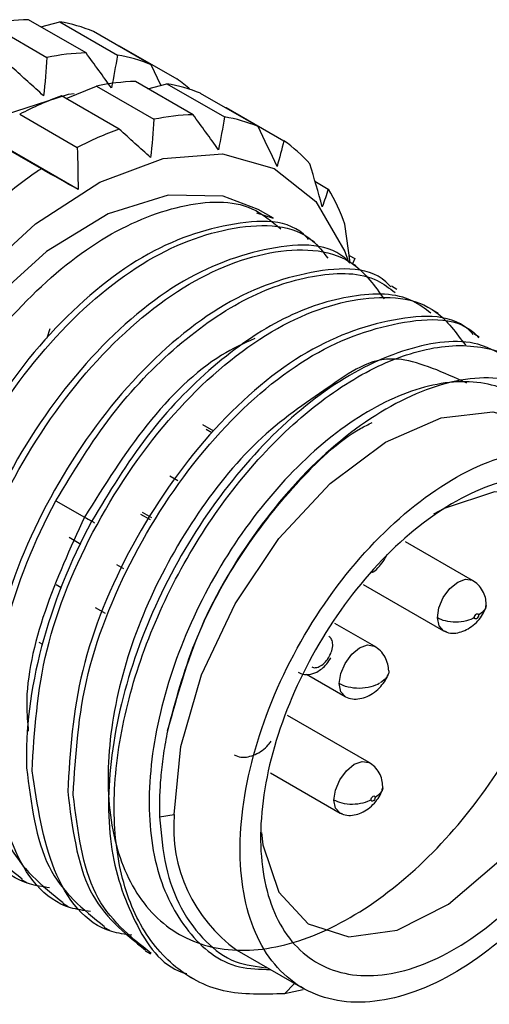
# Model space of a CAD drawing. Header units: millimetres. Extents: x 0 to 432, y 0 to 279.
# Tile 14 of 20: x 426.81 to 428.96, y 154.85 to 159.36. Entities that reach past the tile are written whole.
import ezdxf

# ---------------------------------------------------------------- set-up
doc = ezdxf.new("R2010")
doc.units = ezdxf.units.MM

msp = doc.modelspace()

# ---------------------------------------------------------------- linework, layer by layer
for p, q in [((426.6725, 159.3435), (426.9365, 159.1911)), ((427.1156, 159.2119), (426.8516, 159.3643)), ((426.9088, 159.3312), (426.9953, 159.3542)), ((426.9953, 159.3542), (427.2593, 159.2018)), ((427.4138, 159.1576), (427.1498, 159.31)), ((427.2628, 159.2447), (427.2678, 159.2452)), ((427.2678, 159.2452), (427.5317, 159.0928)), ((427.4581, 159.0638), (427.4138, 159.1576)), ((427.0249, 159.0027), (427.1628, 159.0605)), ((427.1628, 159.0605), (427.4268, 158.9081)), ((427.6059, 158.9288), (427.3419, 159.0812)), ((427.3991, 159.0482), (427.4856, 159.0711)), ((427.4856, 159.0711), (427.7496, 158.9187)), ((427.2671, 158.8629), (427.0031, 159.0152)), ((427.9041, 158.8745), (427.6401, 159.0269)), ((426.8116, 158.931), (427.0756, 158.7786)), ((427.7531, 158.9617), (427.758, 158.9622)), ((427.758, 158.9622), (428.022, 158.8098)), ((427.0791, 158.5863), (426.6454, 158.8367)), ((426.9108, 158.6811), (426.6468, 158.8335)), ((428.1641, 158.6242), (428.2255, 158.5887)), ((427.8957, 158.4791), (427.9728, 158.4559)), ((427.974, 158.4552), (427.9045, 158.4953)), ((428.3262, 158.2519), (428.3015, 158.4279)), ((428.1626, 158.3463), (428.1373, 158.3609)), ((428.3216, 158.2847), (428.3462, 158.2706)), ((428.3512, 158.2375), (428.3259, 158.252)), ((428.3462, 158.2706), (428.3363, 158.246)), ((428.5397, 158.1286), (428.5145, 158.1432)), ((428.7283, 158.0197), (428.703, 158.0343)), ((426.95, 157.9484), (426.9364, 157.9056)), ((428.9168, 157.9109), (428.8916, 157.9255)), ((427.7017, 157.4798), (427.6508, 157.5092)), ((427.6921, 157.4716), (427.666, 157.4867)), ((427.4994, 157.2749), (427.5356, 157.254)), ((426.9773, 157.1601), (427.109, 157.0861)), ((427.4101, 157.073), (427.3668, 157.098)), ((427.4171, 157.0831), (427.3742, 157.1079)), ((427.0377, 156.9943), (427.0924, 156.9627)), ((428.8862, 156.7961), (428.5793, 156.9732)), ((427.255, 156.8688), (427.2867, 156.8505)), ((427.0013, 156.7622), (426.9785, 156.7754)), ((428.3854, 156.7772), (428.7528, 156.5651)), ((427.2046, 156.6449), (427.1592, 156.6711)), ((428.4365, 156.4947), (428.2555, 156.5992)), ((426.9, 156.5128), (426.9155, 156.5039)), ((428.1253, 156.3664), (428.3032, 156.2637)), ((428.4123, 155.9615), (428.0391, 156.1769)), ((427.9609, 155.9141), (428.279, 155.7305)), ((427.4527, 155.713), (427.5195, 155.7239)), ((426.8203, 155.4263), (426.8456, 155.4117)), ((427.0089, 155.3174), (427.0341, 155.3028)), ((427.1974, 155.2085), (427.2227, 155.194)), ((427.386, 155.0997), (427.4113, 155.0851)), ((427.8066, 155.1032), (428.1086, 154.9289)), ((427.5745, 154.9908), (427.6133, 154.9685)), ((428.0711, 154.9505), (428.0254, 154.9032)), ((428.1101, 154.9208), (428.0254, 154.9032))]:
    msp.add_line(p, q)
at = {"flags": 128}
for points in [[(425.343, 156.5876), (425.3428, 156.7257), (425.3905, 157.09), (425.5041, 157.4707), (425.6776, 157.8471), (425.9016, 158.199), (426.164, 158.5074), (426.4507, 158.7558), (426.7462, 158.9307), (427.0346, 159.0226), (427.0606, 159.0267)], [(425.8318, 156.3749), (425.8661, 156.7336), (425.9672, 157.1126), (426.1295, 157.4915), (426.3445, 157.8498), (426.6004, 158.1682), (426.8835, 158.4295), (427.1786, 158.6196), (427.4696, 158.7284), (427.741, 158.7499), (427.978, 158.6829), (428.168, 158.5312), (428.3006, 158.3028), (428.315, 158.2628)], [(427.9045, 158.4953), (427.7431, 158.5567), (427.492, 158.5608), (427.2166, 158.4744), (426.9343, 158.303), (426.6626, 158.0572), (426.4185, 157.7524), (426.2171, 157.4076), (426.0709, 157.0441), (425.9892, 156.6848), (425.977, 156.352), (426.035, 156.0663), (426.1596, 155.8457), (426.3046, 155.7239)], [(427.5195, 155.7239), (427.5497, 156.0349), (427.6447, 156.3642), (427.798, 156.6894), (427.9991, 156.9884), (428.2343, 157.2407), (428.4876, 157.4292), (428.7418, 157.541), (428.9795, 157.5686), (429.1845, 157.5099), (429.1932, 157.505)], [(429.4992, 156.653), (429.4611, 156.9), (429.356, 157.0835), (429.1933, 157.187), (428.9874, 157.2015), (428.7566, 157.1256), (428.7072, 157.0988)], [(428.7252, 156.6248), (428.7319, 156.6704), (428.752, 156.7176), (428.7823, 156.7592), (428.8183, 156.7888), (428.8545, 156.8019), (428.8853, 156.7965), (428.8857, 156.7963)], [(427.9191, 155.6413), (427.9258, 155.5856), (427.9982, 155.3679), (428.1336, 155.2228), (428.32, 155.1631), (428.5408, 155.1941), (428.7764, 155.3132), (429.0059, 155.5097), (429.2088, 155.7661), (429.3672, 156.0596), (429.467, 156.3643), (429.4992, 156.653)], [(428.7664, 156.56), (428.7537, 156.5646), (428.7329, 156.5876), (428.7252, 156.6248)], [(428.2755, 156.3234), (428.2823, 156.3691), (428.3023, 156.4163), (428.3326, 156.4578), (428.3686, 156.4874), (428.4048, 156.5005), (428.4356, 156.4952), (428.4364, 156.4947)], [(428.3035, 156.2636), (428.2832, 156.2863), (428.2755, 156.3234)], [(428.2514, 155.7902), (428.2581, 155.8358), (428.2782, 155.883), (428.3085, 155.9246), (428.3445, 155.9542), (428.3806, 155.9673), (428.4115, 155.9619), (428.4119, 155.9617)], [(428.2925, 155.7254), (428.2798, 155.73), (428.259, 155.753), (428.2514, 155.7902)]]:
    msp.add_lwpolyline(points, dxfattribs=at)
for centre, radius, start, end in [((426.8729, 158.3967), 0.9678, 91.2615, 101.9523), ((426.8852, 158.677), 0.6861, 67.3123, 80.7631), ((427.1369, 158.2443), 0.9678, 91.2615, 101.9523), ((427.1492, 158.5246), 0.6861, 67.3123, 80.7631), ((427.3632, 158.1136), 0.9678, 91.2615, 101.9523), ((427.3755, 158.394), 0.6861, 67.3123, 80.7631), ((427.1565, 158.552), 0.6582, 48.4472, 55.2441), ((427.5143, 157.5934), 1.511, 109.7762, 117.718), ((427.6272, 157.9612), 0.9678, 91.2615, 101.9523), ((427.6394, 158.2416), 0.6861, 67.3123, 80.7631), ((427.7783, 157.441), 1.511, 109.7762, 117.718), ((427.6373, 158.257), 0.6735, 41.5464, 55.1648), ((428.1392, 156.8309), 2.2209, 123.58, 129.7224), ((427.4273, 158.1129), 0.9293, 19.8162, 30.801), ((428.2043, 155.6639), 0.6874, 174.9944, 234.6579)]:
    msp.add_arc(centre, radius, start, end)
for points in [[(426.9365, 159.1911), (426.9322, 159.1327), (426.9272, 159.0742), (426.9212, 159.0156)], [(427.232, 159.0516), (427.1937, 159.1051), (427.1548, 159.1585), (427.1156, 159.2119)], [(427.2593, 159.2018), (427.2511, 159.1517), (427.2421, 159.1017), (427.232, 159.0516)], [(426.9212, 159.0156), (426.8734, 159.059), (426.8253, 159.1024), (426.7768, 159.1459)], [(427.7223, 158.7686), (427.6839, 158.8221), (427.6451, 158.8755), (427.6059, 158.9288)], [(427.7496, 158.9187), (427.7413, 158.8687), (427.7323, 158.8187), (427.7223, 158.7686)], [(427.4268, 158.9081), (427.4225, 158.8497), (427.4174, 158.7912), (427.4115, 158.7326)], [(427.9904, 158.6919), (427.9621, 158.7529), (427.9333, 158.8138), (427.9041, 158.8745)], [(427.4115, 158.7326), (427.3637, 158.776), (427.3155, 158.8194), (427.2671, 158.8629)], [(428.022, 158.8098), (428.0123, 158.7704), (428.0019, 158.7311), (427.9904, 158.6919)], [(427.0756, 158.7786), (427.0775, 158.7147), (427.0787, 158.6506), (427.0791, 158.5863)], [(428.1975, 158.5078), (428.1794, 158.5733), (428.1606, 158.6386), (428.1413, 158.7037)], [(427.0791, 158.5863), (427.0233, 158.6178), (426.9672, 158.6494), (426.9108, 158.6811)], [(428.2255, 158.5887), (428.217, 158.5615), (428.2077, 158.5345), (428.1975, 158.5078)]]:
    msp.add_open_spline(points, degree=3)
for points, knots in [([(426.5947, 155.5805), (426.5878, 155.5808), (426.4655, 155.587), (426.2949, 155.7525), (426.1473, 156.0315), (426.1048, 156.356), (426.1258, 156.7158), (426.2442, 157.164), (426.4886, 157.6538), (426.815, 158.0745), (427.1869, 158.3816), (427.5555, 158.5316), (427.8467, 158.5418), (427.9658, 158.4415), (428.0073, 158.4065)], [0, 0, 0, 0, 0.006047, 0.106963, 0.207879, 0.273413, 0.34031, 0.441226, 0.542142, 0.643058, 0.743973, 0.844889, 0.945804, 1, 1, 1, 1]), ([(428.1351, 158.3579), (428.1327, 158.3607), (428.0515, 158.4543), (427.7703, 158.4468), (427.3496, 158.2974), (426.9142, 157.9209), (426.5562, 157.4055), (426.3108, 156.8114), (426.2884, 156.447), (426.2772, 156.2647)], [0, 0, 0, 0, 0.005192, 0.170993, 0.336795, 0.502596, 0.668397, 0.834199, 1, 1, 1, 1]), ([(426.3025, 156.2502), (426.3137, 156.4324), (426.3361, 156.7968), (426.5814, 157.3908), (426.9397, 157.9067), (427.374, 158.2814), (427.7991, 158.4378), (428.104, 158.4261), (428.201, 158.3009), (428.2231, 158.2724)], [0, 0, 0, 0, 0.158864, 0.317729, 0.476593, 0.635457, 0.794321, 0.953186, 1, 1, 1, 1]), ([(428.3237, 158.249), (428.3212, 158.2519), (428.24, 158.3454), (427.9588, 158.3379), (427.5382, 158.1886), (427.1028, 157.8121), (426.7447, 157.2966), (426.4994, 156.7025), (426.477, 156.3381), (426.4658, 156.1559)], [0, 0, 0, 0, 0.005192, 0.170993, 0.336795, 0.502596, 0.668397, 0.834199, 1, 1, 1, 1]), ([(426.491, 156.1413), (426.5022, 156.3235), (426.5247, 156.688), (426.7699, 157.2819), (427.1285, 157.7982), (427.5619, 158.1715), (427.99, 158.3327), (428.3237, 158.3041), (428.4383, 158.1444), (428.4806, 158.0855)], [0, 0, 0, 0, 0.151874, 0.303748, 0.455622, 0.607496, 0.75937, 0.911244, 1, 1, 1, 1]), ([(428.5123, 158.1402), (428.5098, 158.143), (428.4286, 158.2366), (428.1474, 158.2291), (427.7268, 158.0797), (427.2913, 157.7032), (426.9333, 157.1878), (426.6879, 156.5937), (426.6655, 156.2292), (426.6543, 156.047)], [0, 0, 0, 0, 0.005192, 0.170993, 0.336795, 0.502596, 0.668397, 0.834199, 1, 1, 1, 1]), ([(426.9773, 157.1601), (427.0588, 157.2947), (427.2216, 157.5638), (427.5322, 157.8842), (427.8595, 158.1095), (428.1751, 158.2078), (428.4092, 158.2079), (428.5051, 158.1347), (428.5313, 158.1147)], [0, 0, 0, 0, 0.186041, 0.372082, 0.558123, 0.744164, 0.930205, 1, 1, 1, 1]), ([(428.6946, 158.0204), (428.6684, 158.0404), (428.5725, 158.1137), (428.3384, 158.1135), (428.0228, 158.0153), (427.6955, 157.7899), (427.3849, 157.4695), (427.2221, 157.2004), (427.1406, 157.0658)], [0, 0, 0, 0, 0.069795, 0.255836, 0.441877, 0.627918, 0.813959, 1, 1, 1, 1]), ([(426.8681, 155.9236), (426.8794, 156.1058), (426.9018, 156.4703), (427.147, 157.0642), (427.5056, 157.5804), (427.939, 157.9538), (428.367, 158.1148), (428.6987, 158.0872), (428.8122, 157.9298), (428.8532, 157.8729)], [0, 0, 0, 0, 0.152314, 0.304627, 0.456941, 0.609255, 0.761568, 0.913882, 1, 1, 1, 1]), ([(428.8894, 157.9225), (428.8869, 157.9253), (428.8057, 158.0189), (428.5245, 158.0114), (428.1039, 157.862), (427.6685, 157.4855), (427.3104, 156.9701), (427.0651, 156.376), (427.0427, 156.0115), (427.0314, 155.8293)], [0, 0, 0, 0, 0.005192, 0.170993, 0.336795, 0.502596, 0.668397, 0.834199, 1, 1, 1, 1]), ([(427.0567, 155.8147), (427.0679, 155.997), (427.0903, 156.3614), (427.3357, 156.9555), (427.6937, 157.4709), (428.1291, 157.8474), (428.5498, 157.9968), (428.831, 158.0043), (428.9122, 157.9107), (428.9147, 157.9079)], [0, 0, 0, 0, 0.1658013, 0.3316026, 0.497404, 0.6632053, 0.8290066, 0.9948079, 1, 1, 1, 1]), ([(427.8887, 157.9039), (427.8379, 157.8811), (427.6698, 157.8057), (427.3809, 157.5227), (427.1996, 157.2316), (427.109, 157.0861)], [0, 0, 0, 0, 0.178035, 0.589021, 1, 1, 1, 1]), ([(429.0706, 157.7992), (429.0198, 157.8304), (428.8867, 157.912), (428.5901, 157.8738), (428.2324, 157.7014), (427.8788, 157.3887), (427.5719, 156.9757), (427.3431, 156.5023), (427.2186, 156.0194), (427.2093, 155.5712), (427.3279, 155.2246), (427.4625, 155.0276), (427.5703, 154.9971), (427.5767, 154.9953)], [0, 0, 0, 0, 0.063892, 0.167186, 0.270479, 0.373773, 0.477066, 0.580359, 0.683653, 0.786946, 0.890239, 0.993533, 1, 1, 1, 1]), ([(428.0254, 154.9032), (427.9291, 154.9001), (427.7365, 154.8939), (427.5044, 155.0208), (427.3358, 155.2387), (427.245, 155.5417), (427.2376, 155.9052), (427.3135, 156.3036), (427.4665, 156.7078), (427.6849, 157.0884), (427.952, 157.4179), (428.2476, 157.6724), (428.549, 157.8331), (428.8352, 157.8906), (429.0781, 157.8336), (429.2385, 157.7242), (429.2873, 157.6093), (429.2998, 157.5797)], [0, 0, 0, 0, 0.069708, 0.139415, 0.209123, 0.278831, 0.348538, 0.418246, 0.487954, 0.557662, 0.627369, 0.697077, 0.766785, 0.836492, 0.9062, 0.975908, 1, 1, 1, 1]), ([(428.8597, 157.7), (428.7534, 157.7479), (428.4895, 157.8669), (428.257, 157.6988), (427.9128, 157.471), (427.6203, 157.1143), (427.385, 156.6961), (427.2397, 156.2514), (427.199, 155.8287), (427.2685, 155.4712), (427.4418, 155.2161), (427.7018, 155.0896), (428.0223, 155.1043), (428.3704, 155.2581), (428.7107, 155.5344), (429.0083, 155.9033), (429.2331, 156.3256), (429.3625, 156.7562), (429.3837, 157.1494), (429.2958, 157.4631), (429.1088, 157.6637), (428.8436, 157.7297), (428.5289, 157.6535), (428.199, 157.4424), (427.8895, 157.1182), (427.6341, 156.7142), (427.4605, 156.2723), (427.3882, 155.8389), (427.425, 155.4565), (427.5716, 155.1743), (427.7601, 155.0186), (427.9122, 155.0151), (427.9613, 155.0139)], [0, 0, 0, 0, 0.0231298, 0.0574362, 0.0917425, 0.1260488, 0.1603551, 0.1946613, 0.2289674, 0.2632734, 0.2975794, 0.3318853, 0.3661911, 0.4004969, 0.4348026, 0.4691082, 0.5034138, 0.5377193, 0.5720248, 0.6063303, 0.6406356, 0.674941, 0.7092464, 0.7435517, 0.777857, 0.8121623, 0.8464676, 0.880773, 0.9150784, 0.9493837, 0.9836892, 1, 1, 1, 1]), ([(429.4626, 157.3495), (429.4605, 157.3609), (429.4348, 157.5014), (429.2648, 157.6544), (428.9726, 157.7546), (428.6077, 157.6672), (428.2326, 157.4206), (427.893, 157.0442), (427.6203, 156.5842), (427.5325, 156.2656), (427.4888, 156.107)], [0, 0, 0, 0, 0.012832, 0.157513, 0.300974, 0.443217, 0.584241, 0.724047, 0.862633, 1, 1, 1, 1]), ([(427.4888, 156.107), (427.5253, 156.2425), (427.5983, 156.5135), (427.8099, 156.9107), (428.0729, 157.2442), (428.2909, 157.4539), (428.4087, 157.5105), (428.4267, 157.5191)], [0, 0, 0, 0, 0.239198, 0.478399, 0.7176, 0.9568, 1, 1, 1, 1]), ([(427.8212, 155.5498), (427.8196, 155.697), (427.8435, 155.8594), (427.9387, 156.1896), (428.01, 156.3574), (428.1893, 156.6731), (428.2971, 156.8208), (428.533, 157.0739), (428.661, 157.1791), (428.9177, 157.331), (429.0463, 157.3776), (429.2847, 157.4052), (429.3943, 157.3862), (429.5781, 157.2853), (429.6521, 157.2035), (429.7533, 156.9895), (429.7805, 156.8574), (429.7821, 156.7101)], [0, 0, 0, 0, 0.125, 0.125, 0.25, 0.25, 0.375, 0.375, 0.5, 0.5, 0.625, 0.625, 0.75, 0.75, 0.875, 0.875, 1, 1, 1, 1]), ([(429.6878, 156.6543), (429.6863, 156.7874), (429.6618, 156.9069), (429.5704, 157.1003), (429.5034, 157.1742), (429.3373, 157.2654), (429.2382, 157.2826), (429.0228, 157.2576), (428.9065, 157.2155), (428.6745, 157.0782), (428.5589, 156.9831), (428.3456, 156.7544), (428.2482, 156.6209), (428.0862, 156.3355), (428.0217, 156.1839), (427.9356, 155.8854), (427.914, 155.7387), (427.9154, 155.6055)], [0, 0, 0, 0, 0.125, 0.125, 0.25, 0.25, 0.375, 0.375, 0.5, 0.5, 0.625, 0.625, 0.75, 0.75, 0.875, 0.875, 1, 1, 1, 1]), ([(426.6796, 156.0324), (426.6738, 156.2046), (426.6975, 156.3942), (426.7995, 156.7798), (426.8779, 156.9757), (426.9773, 157.1601)], [0, 0, 0, 0, 0.5, 0.5, 1, 1, 1, 1]), ([(427.109, 157.0861), (427.0433, 156.9436), (426.9119, 156.6584), (426.8324, 156.3091), (426.8474, 156.1444), (426.851, 156.1054)], [0, 0, 0, 0, 0.432711, 0.865426, 1, 1, 1, 1]), ([(427.109, 157.0861), (427.1193, 157.0803), (427.1451, 157.0657), (427.1559, 157.0592), (427.1548, 157.0597)], [-0.00064, -0.00064, -0.00064, -0.00064, 0.500004, 1.000645, 1.000645, 1.000645, 1.000645]), ([(427.1406, 157.0658), (427.0412, 156.8814), (426.9628, 156.6855), (426.8608, 156.2999), (426.8371, 156.1104), (426.8429, 155.9382)], [0, 0, 0, 0, 0.5, 0.5, 1, 1, 1, 1]), ([(428.4253, 156.8319), (428.427, 156.8329), (428.4399, 156.8402), (428.4602, 156.8607), (428.4812, 156.8882), (428.4918, 156.9082), (428.4931, 156.9151), (428.4931, 156.9154)], [0, 0, 0, 0, 0.048441, 0.3741098, 0.6920356, 0.9862493, 1, 1, 1, 1]), ([(428.9489, 156.6873), (428.9481, 156.6975), (428.9463, 156.7187), (428.9331, 156.75), (428.9131, 156.7777), (428.8947, 156.7902), (428.8855, 156.7964)], [0, 0, 0, 0, 0.235638, 0.485608, 0.743189, 1, 1, 1, 1]), ([(429.7821, 156.7101), (429.7837, 156.5628), (429.7598, 156.4005), (429.6645, 156.0703), (429.5932, 155.9025), (429.414, 155.5868), (429.3061, 155.439), (429.0702, 155.186), (428.9422, 155.0808), (428.6856, 154.9289), (428.557, 154.8823), (428.3186, 154.8547), (428.2089, 154.8737), (428.0251, 154.9746), (427.9511, 155.0564), (427.8499, 155.2704), (427.8228, 155.4025), (427.8212, 155.5498)], [0, 0, 0, 0, 0.125, 0.125, 0.25, 0.25, 0.375, 0.375, 0.5, 0.5, 0.625, 0.625, 0.75, 0.75, 0.875, 0.875, 1, 1, 1, 1]), ([(428.7535, 156.5647), (428.7636, 156.5606), (428.783, 156.5526), (428.817, 156.5551), (428.8508, 156.5655), (428.8828, 156.5842), (428.9114, 156.6101), (428.9333, 156.6394), (428.9467, 156.6675), (428.9482, 156.6809), (428.9489, 156.6873)], [0, 0, 0, 0, 0.14056, 0.271931, 0.390941, 0.513242, 0.641546, 0.769754, 0.891081, 1, 1, 1, 1]), ([(428.9467, 156.6872), (428.9474, 156.6848), (428.9505, 156.6742), (428.9389, 156.6557), (428.9219, 156.6432), (428.9138, 156.6372)], [0, 0, 0, 0, 0.130312, 0.582093, 1, 1, 1, 1]), ([(427.9154, 155.6055), (427.9169, 155.4724), (427.9414, 155.353), (428.0329, 155.1596), (428.0998, 155.0857), (428.2659, 154.9945), (428.365, 154.9773), (428.5805, 155.0022), (428.6967, 155.0444), (428.9287, 155.1817), (429.0444, 155.2768), (429.2576, 155.5055), (429.3551, 155.639), (429.5171, 155.9243), (429.5815, 156.076), (429.6676, 156.3745), (429.6892, 156.5212), (429.6878, 156.6543)], [0, 0, 0, 0, 0.125, 0.125, 0.25, 0.25, 0.375, 0.375, 0.5, 0.5, 0.625, 0.625, 0.75, 0.75, 0.875, 0.875, 1, 1, 1, 1]), ([(428.8949, 156.626), (428.8849, 156.6201), (428.8723, 156.6148), (428.8432, 156.6072), (428.8266, 156.605), (428.7935, 156.6047), (428.777, 156.6067), (428.7478, 156.6139), (428.7352, 156.619), (428.7252, 156.6248)], [0, 0, 0, 0, 0.25, 0.25, 0.5, 0.5, 0.75, 0.75, 1, 1, 1, 1]), ([(428.8949, 156.626), (428.8949, 156.6287), (428.8959, 156.6324), (428.8996, 156.6388), (428.9021, 156.6412), (428.9063, 156.6437), (428.9089, 156.6442), (428.9127, 156.6423), (428.9137, 156.6399), (428.9138, 156.6372)], [0, 0, 0, 0, 0.25, 0.25, 0.5, 0.5, 0.75, 0.75, 1, 1, 1, 1]), ([(428.9138, 156.6372), (428.9138, 156.6345), (428.9128, 156.6308), (428.9091, 156.6244), (428.9066, 156.622), (428.9024, 156.6195), (428.8998, 156.619), (428.896, 156.6209), (428.895, 156.6233), (428.8949, 156.626)], [0, 0, 0, 0, 0.25, 0.25, 0.5, 0.5, 0.75, 0.75, 1, 1, 1, 1]), ([(428.1495, 156.3998), (428.1522, 156.3987), (428.1575, 156.3964), (428.1707, 156.396), (428.1897, 156.4026), (428.2122, 156.4214), (428.2305, 156.4467), (428.2428, 156.4752), (428.2472, 156.5039), (428.2429, 156.5232), (428.2358, 156.5341), (428.2309, 156.5373), (428.2285, 156.539)], [0, 0, 0, 0, 0.060091, 0.120463, 0.250267, 0.380071, 0.499995, 0.619918, 0.749723, 0.879527, 0.939625, 1, 1, 1, 1]), ([(428.5024, 156.3813), (428.5015, 156.3918), (428.4997, 156.4133), (428.4861, 156.4458), (428.4652, 156.475), (428.4458, 156.4882), (428.4362, 156.4949)], [0, 0, 0, 0, 0.235181, 0.484462, 0.742013, 1, 1, 1, 1]), ([(428.0871, 156.3762), (428.0909, 156.3737), (428.1051, 156.3643), (428.1366, 156.3633), (428.1693, 156.3733), (428.1967, 156.3915), (428.2193, 156.4132), (428.2313, 156.4319), (428.2375, 156.4414)], [0, 0, 0, 0, 0.077526, 0.287169, 0.506507, 0.65892, 0.826363, 1, 1, 1, 1]), ([(428.3035, 156.2636), (428.3138, 156.2592), (428.3338, 156.2508), (428.3691, 156.253), (428.4043, 156.2638), (428.4373, 156.2832), (428.4664, 156.3096), (428.4872, 156.3377), (428.4978, 156.3576), (428.4991, 156.3644), (428.4992, 156.3648)], [0, 0, 0, 0, 0.156296, 0.304876, 0.441444, 0.581022, 0.724416, 0.864401, 0.993945, 1, 1, 1, 1]), ([(428.5023, 156.3813), (428.5023, 156.3813), (428.5033, 156.376), (428.5, 156.3655), (428.4906, 156.3462), (428.4745, 156.3346), (428.4641, 156.327)], [0, 0, 0, 0, 0.003504, 0.266295, 0.523307, 1, 1, 1, 1]), ([(428.4603, 156.3248), (428.4495, 156.3183), (428.4358, 156.3126), (428.4042, 156.3043), (428.3862, 156.3019), (428.3501, 156.3016), (428.3321, 156.3037), (428.3003, 156.3115), (428.2865, 156.3171), (428.2755, 156.3234)], [0, 0, 0, 0, 0.25, 0.25, 0.5, 0.5, 0.75, 0.75, 1, 1, 1, 1]), ([(426.4658, 156.1559), (426.4868, 155.9906), (426.5282, 155.6653), (426.7255, 155.5071), (426.8225, 155.4293)], [0, 0, 0, 0, 0.507953, 1, 1, 1, 1]), ([(426.9479, 155.3887), (426.9165, 155.393), (426.755, 155.4148), (426.5638, 155.6652), (426.5153, 155.9826), (426.491, 156.1413)], [0, 0, 0, 0, 0.107427, 0.553713, 1, 1, 1, 1]), ([(427.4888, 156.107), (427.4854, 156.0896), (427.4786, 156.055), (427.4703, 156.0038), (427.4635, 155.9535), (427.4568, 155.89), (427.452, 155.8141), (427.4515, 155.751), (427.4525, 155.7179), (427.4527, 155.713)], [0, 0, 0, 0, 0.126867, 0.252626, 0.377287, 0.500854, 0.731224, 0.960341, 1, 1, 1, 1]), ([(426.6543, 156.047), (426.6754, 155.8818), (426.7168, 155.5564), (426.914, 155.3982), (427.0111, 155.3204)], [0, 0, 0, 0, 0.507953, 1, 1, 1, 1]), ([(427.1364, 155.2799), (427.1051, 155.2841), (426.9436, 155.3059), (426.7524, 155.5563), (426.7038, 155.8737), (426.6796, 156.0324)], [0, 0, 0, 0, 0.107427, 0.553713, 1, 1, 1, 1]), ([(427.7938, 155.9968), (427.8039, 155.9927), (427.8233, 155.9847), (427.8573, 155.9872), (427.8912, 155.9976), (427.9229, 156.0164), (427.9485, 156.0386), (427.9597, 156.0545), (427.9639, 156.0605)], [0, 0, 0, 0, 0.195564, 0.378343, 0.543924, 0.714085, 0.892597, 1, 1, 1, 1]), ([(428.4751, 155.8527), (428.4742, 155.863), (428.4724, 155.8841), (428.4593, 155.9154), (428.4392, 155.9431), (428.4208, 155.9556), (428.4116, 155.9618)], [0, 0, 0, 0, 0.235638, 0.485608, 0.743189, 1, 1, 1, 1]), ([(426.8429, 155.9382), (426.8639, 155.7729), (426.9053, 155.4476), (427.1026, 155.2894), (427.1996, 155.2115)], [0, 0, 0, 0, 0.507953, 1, 1, 1, 1]), ([(427.325, 155.171), (427.2937, 155.1752), (427.1321, 155.1971), (426.9409, 155.4475), (426.8924, 155.7649), (426.8681, 155.9236)], [0, 0, 0, 0, 0.107427, 0.553713, 1, 1, 1, 1]), ([(428.2797, 155.7301), (428.2897, 155.726), (428.3092, 155.718), (428.3432, 155.7205), (428.377, 155.7309), (428.4089, 155.7496), (428.4376, 155.7755), (428.4595, 155.8048), (428.4729, 155.8329), (428.4744, 155.8463), (428.4751, 155.8527)], [0, 0, 0, 0, 0.14056, 0.271931, 0.390941, 0.513242, 0.641546, 0.769754, 0.891081, 1, 1, 1, 1]), ([(428.4729, 155.8526), (428.4736, 155.8502), (428.4767, 155.8396), (428.4651, 155.8211), (428.4481, 155.8086), (428.4399, 155.8026)], [0, 0, 0, 0, 0.130312, 0.582093, 1, 1, 1, 1]), ([(427.0314, 155.8293), (427.0525, 155.6641), (427.0939, 155.3387), (427.2911, 155.1805), (427.3882, 155.1027)], [0, 0, 0, 0, 0.507953, 1, 1, 1, 1]), ([(427.4135, 155.0881), (427.3164, 155.166), (427.1192, 155.3242), (427.0777, 155.6495), (427.0567, 155.8147)], [0, 0, 0, 0, 0.492047, 1, 1, 1, 1]), ([(428.4211, 155.7914), (428.421, 155.7941), (428.4221, 155.7978), (428.4258, 155.8042), (428.4283, 155.8066), (428.4325, 155.8091), (428.435, 155.8096), (428.4388, 155.8077), (428.4399, 155.8053), (428.4399, 155.8026)], [0, 0, 0, 0, 0.25, 0.25, 0.5, 0.5, 0.75, 0.75, 1, 1, 1, 1]), ([(428.4211, 155.7914), (428.4111, 155.7855), (428.3985, 155.7802), (428.3693, 155.7726), (428.3528, 155.7704), (428.3197, 155.7701), (428.3032, 155.7721), (428.274, 155.7793), (428.2614, 155.7844), (428.2514, 155.7902)], [0, 0, 0, 0, 0.25, 0.25, 0.5, 0.5, 0.75, 0.75, 1, 1, 1, 1]), ([(428.4399, 155.8026), (428.44, 155.7999), (428.4389, 155.7962), (428.4352, 155.7898), (428.4327, 155.7874), (428.4285, 155.7849), (428.426, 155.7844), (428.4222, 155.7863), (428.4211, 155.7887), (428.4211, 155.7914)], [0, 0, 0, 0, 0.25, 0.25, 0.5, 0.5, 0.75, 0.75, 1, 1, 1, 1]), ([(427.4527, 155.713), (427.4595, 155.6351), (427.4731, 155.4801), (427.5468, 155.2857), (427.6564, 155.1407), (427.7894, 155.0393), (427.8967, 155.0273), (427.9481, 155.0215)], [0, 0, 0, 0, 0.2063314, 0.4110088, 0.6284343, 0.8223224, 1, 1, 1, 1])]:
    msp.add_open_spline(points, degree=3, knots=knots)

doc.saveas('drawing.dxf')
